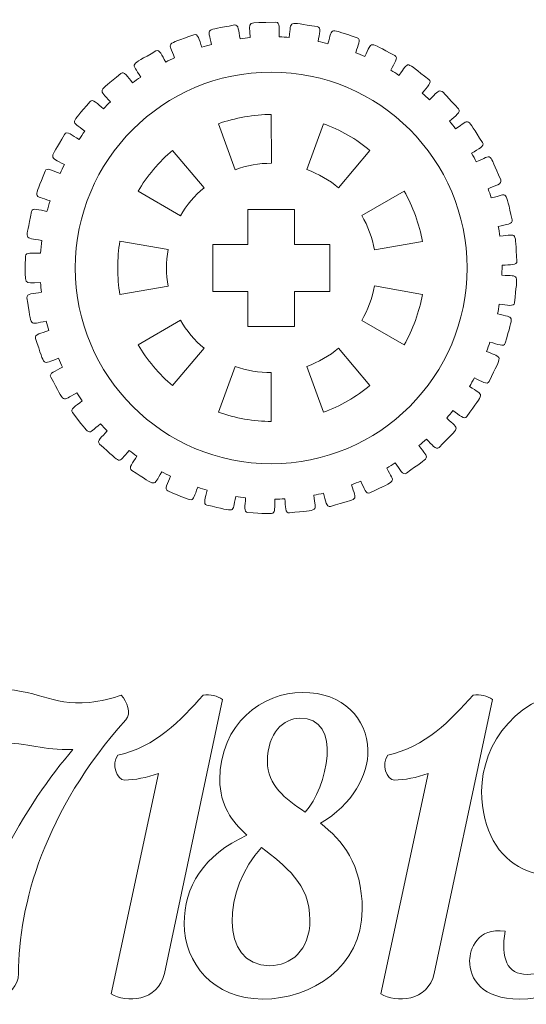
# Model space of a CAD drawing. Header units: millimetres. Extents: x -1094 to 1155, y -1556 to 1707.
# Tile 135 of 149: x 714 to 757, y 980 to 1064. Entities that reach past the tile are written whole.
import ezdxf

# ---------------------------------------------------------------- set-up
doc = ezdxf.new("R2010")
doc.units = ezdxf.units.MM
doc.header["$MEASUREMENT"] = 0
doc.layers.add('Layer 1', color=7, linetype='Continuous')

msp = doc.modelspace()

# ---------------------------------------------------------------- linework, layer by layer
at = {"layer": 'Layer 1', "color": 250, "lineweight": 9}
for points, knots in [([(714.2518, 1043.7422), (714.2518, 1044.1222), (714.8618, 1043.9922), (715.5418, 1043.9922), (715.5418, 1043.9922), (715.5718, 1044.3622), (715.6018, 1044.7322), (715.6418, 1045.1022), (715.6418, 1045.1022), (714.0618, 1045.4022), (714.2718, 1044.9222), (714.7718, 1047.5622), (714.7718, 1047.5622), (714.8418, 1047.9222), (715.4218, 1047.6922), (716.0918, 1047.5622), (716.0918, 1047.5622), (716.1718, 1047.8622), (716.2518, 1048.1722), (716.3518, 1048.4722), (716.3518, 1048.4722), (714.8818, 1049.0222), (714.9918, 1048.5222), (715.9318, 1051.0222), (715.9318, 1051.0222), (716.0618, 1051.3722), (716.5918, 1051.0522), (717.2218, 1050.8122), (717.2218, 1050.8122), (717.3318, 1051.0722), (717.4518, 1051.3222), (717.5818, 1051.5722), (717.5818, 1051.5722), (716.2318, 1052.3622), (716.2618, 1051.8522), (717.6018, 1054.1622), (717.6018, 1054.1622), (717.7918, 1054.4822), (718.2518, 1054.0722), (718.8318, 1053.7322), (718.8318, 1053.7322), (718.9918, 1053.9622), (719.1518, 1054.1922), (719.3218, 1054.4222), (719.3218, 1054.4222), (718.1218, 1055.4222), (718.0618, 1054.9122), (719.7818, 1056.9622), (719.7818, 1056.9622), (720.0218, 1057.2522), (720.4018, 1056.7722), (720.9218, 1056.3422), (720.9218, 1056.3422), (721.1118, 1056.5422), (721.3118, 1056.7422), (721.5118, 1056.9422), (721.5118, 1056.9422), (720.5018, 1058.1222), (720.3618, 1057.6322), (722.4018, 1059.3622), (722.4018, 1059.3622), (722.6818, 1059.6122), (722.9818, 1059.0722), (723.4118, 1058.5622), (723.4118, 1058.5622), (723.6418, 1058.7322), (723.8618, 1058.8922), (724.1018, 1059.0522), (724.1018, 1059.0522), (723.3118, 1060.3822), (723.0918, 1059.9222), (725.3918, 1061.2922), (725.3918, 1061.2922), (725.7118, 1061.4822), (725.9018, 1060.9122), (726.2418, 1060.3422), (726.2418, 1060.3422), (726.4918, 1060.4622), (726.7518, 1060.5922), (727.0018, 1060.7122), (727.0018, 1060.7122), (726.4518, 1062.1422), (726.1618, 1061.7322), (728.6518, 1062.6822), (728.6518, 1062.6822), (729.0018, 1062.8222), (729.1018, 1062.2222), (729.3318, 1061.6122), (729.3318, 1061.6122), (729.6018, 1061.6922), (729.8718, 1061.7722), (730.1518, 1061.8422), (730.1518, 1061.8422), (729.8518, 1063.3422), (729.4918, 1062.9822), (732.1118, 1063.5122), (732.1118, 1063.5122), (732.4718, 1063.5822), (732.4718, 1062.9822), (732.6018, 1062.3322), (732.6018, 1062.3322), (732.8818, 1062.3722), (733.1618, 1062.4022), (733.4418, 1062.4322), (733.4418, 1062.4322), (733.4018, 1063.9522), (732.9918, 1063.6622), (735.6618, 1063.7422), (735.6618, 1063.7422), (736.0318, 1063.7522), (735.9218, 1063.1622), (735.9418, 1062.5022), (735.9418, 1062.5022), (736.2218, 1062.4922), (736.5118, 1062.4722), (736.7918, 1062.4522), (736.7918, 1062.4522), (737.0018, 1063.9622), (736.5518, 1063.7422), (739.1918, 1063.3722), (739.1918, 1063.3722), (739.5618, 1063.3222), (739.3518, 1062.7522), (739.2618, 1062.1022), (739.2618, 1062.1022), (739.5418, 1062.0422), (739.8118, 1061.9822), (740.0918, 1061.9122), (740.0918, 1061.9122), (740.5518, 1063.3622), (740.0718, 1063.2222), (742.6118, 1062.4122), (742.6118, 1062.4122), (742.9618, 1062.2922), (742.6718, 1061.7722), (742.4718, 1061.1422), (742.4718, 1061.1422), (742.7318, 1061.0422), (742.9918, 1060.9322), (743.2518, 1060.8122), (743.2518, 1060.8122), (743.9518, 1062.1722), (743.4518, 1062.1222), (745.8218, 1060.8922), (745.8218, 1060.8922), (746.1518, 1060.7122), (745.7718, 1060.2422), (745.4618, 1059.6522), (745.4618, 1059.6522), (745.7018, 1059.5122), (745.9418, 1059.3622), (746.1718, 1059.2022), (746.1718, 1059.2022), (747.1018, 1060.4322), (746.6018, 1060.4622), (748.7318, 1058.8422), (748.7318, 1058.8422), (749.0318, 1058.6222), (748.5718, 1058.2222), (748.1618, 1057.6822), (748.1618, 1057.6822), (748.3718, 1057.5022), (748.5818, 1057.3122), (748.7818, 1057.1222), (748.7818, 1057.1222), (749.9218, 1058.1822), (749.4218, 1058.2922), (751.2518, 1056.3422), (751.2518, 1056.3422), (751.5118, 1056.0722), (750.9818, 1055.7522), (750.4918, 1055.2922), (750.4918, 1055.2922), (750.6718, 1055.0722), (750.8418, 1054.8522), (751.0118, 1054.6322), (751.0118, 1054.6322), (752.3118, 1055.4922), (751.8418, 1055.6922), (753.3218, 1053.4522), (753.3218, 1053.4522), (753.5218, 1053.1422), (752.9518, 1052.9122), (752.3818, 1052.5422), (752.3818, 1052.5422), (752.5218, 1052.3022), (752.6618, 1052.0522), (752.7818, 1051.8022), (752.7818, 1051.8022), (754.2218, 1052.4322), (753.7918, 1052.7122), (754.8618, 1050.2622), (754.8618, 1050.2622), (755.0118, 1049.9122), (754.4118, 1049.7822), (753.7918, 1049.5122), (753.7918, 1049.5122), (753.8818, 1049.2522), (753.9718, 1048.9922), (754.0618, 1048.7222), (754.0618, 1048.7222), (755.5818, 1049.1022), (755.2018, 1049.4422), (755.8518, 1046.8522), (755.8518, 1046.8522), (755.9418, 1046.4822), (755.3218, 1046.4622), (754.6618, 1046.2922), (754.6618, 1046.2922), (754.7118, 1046.0222), (754.7518, 1045.7422), (754.7918, 1045.4622), (754.7918, 1045.4622), (756.3618, 1045.5822), (756.0518, 1045.9922), (756.2518, 1043.3222), (756.2518, 1043.3222), (756.2718, 1042.9422), (755.6618, 1043.0222), (754.9818, 1042.9722), (754.9818, 1042.9722), (754.9818, 1042.9722), (754.9718, 1042.1322), (754.9718, 1042.1322), (754.9718, 1042.1322), (756.5418, 1041.9822), (756.2918, 1042.4422), (756.0418, 1039.7722), (756.0418, 1039.7722), (756.0118, 1039.4022), (755.4218, 1039.5822), (754.7418, 1039.6422), (754.7418, 1039.6422), (754.7018, 1039.3722), (754.6518, 1039.0922), (754.5918, 1038.8222), (754.5918, 1038.8222), (756.1118, 1038.4122), (755.9418, 1038.8922), (755.2518, 1036.3122), (755.2518, 1036.3122), (755.1518, 1035.9522), (754.6018, 1036.2322), (753.9418, 1036.4022), (753.9418, 1036.4022), (753.8518, 1036.1422), (753.7618, 1035.8722), (753.6618, 1035.6122), (753.6618, 1035.6122), (755.0818, 1034.9622), (755.0018, 1035.4622), (753.8818, 1033.0422), (753.8818, 1033.0422), (753.7218, 1032.7022), (753.2218, 1033.0622), (752.6118, 1033.3422), (752.6118, 1033.3422), (752.4818, 1033.1022), (752.3418, 1032.8522), (752.1918, 1032.6122), (752.1918, 1032.6122), (753.4818, 1031.7322), (753.4918, 1032.2422), (751.9718, 1030.0422), (751.9718, 1030.0422), (751.7618, 1029.7322), (751.3318, 1030.1722), (750.7818, 1030.5522), (750.7818, 1030.5522), (750.6118, 1030.3322), (750.4318, 1030.1222), (750.2518, 1029.9022), (750.2518, 1029.9022), (751.3618, 1028.8222), (751.4618, 1029.3222), (749.5918, 1027.4022), (749.5918, 1027.4022), (749.3318, 1027.1322), (748.9918, 1027.6422), (748.5118, 1028.1122), (748.5118, 1028.1122), (748.3018, 1027.9222), (748.0918, 1027.7322), (747.8718, 1027.5522), (747.8718, 1027.5522), (748.7818, 1026.3022), (748.9618, 1026.7822), (746.8018, 1025.2022), (746.8018, 1025.2022), (746.5018, 1024.9822), (746.2518, 1025.5422), (745.8518, 1026.0822), (745.8518, 1026.0822), (745.6218, 1025.9222), (745.3818, 1025.7822), (745.1318, 1025.6422), (745.1318, 1025.6422), (745.8218, 1024.2622), (746.0718, 1024.7022), (743.6818, 1023.5122), (743.6818, 1023.5122), (743.3418, 1023.3422), (743.1918, 1023.9322), (742.9018, 1024.5222), (742.9018, 1024.5222), (742.6418, 1024.4122), (742.3718, 1024.3122), (742.1118, 1024.2122), (742.1118, 1024.2122), (742.5518, 1022.7422), (742.8718, 1023.1322), (740.3118, 1022.3622), (740.3118, 1022.3622), (739.9618, 1022.2622), (739.9118, 1022.8522), (739.7218, 1023.4922), (739.7218, 1023.4922), (739.4418, 1023.4222), (739.1718, 1023.3722), (738.8918, 1023.3122), (738.8918, 1023.3122), (739.0718, 1021.8022), (739.4618, 1022.1222), (736.8118, 1021.8022), (736.8118, 1021.8022), (736.4418, 1021.7622), (736.4918, 1022.3522), (736.4118, 1023.0122), (736.4118, 1023.0122), (736.1218, 1022.9922), (735.8418, 1022.9822), (735.5618, 1022.9822), (735.5618, 1022.9822), (735.4918, 1021.4522), (735.9218, 1021.7122), (733.2518, 1021.8422), (733.2518, 1021.8422), (732.8818, 1021.8522), (733.0318, 1022.4322), (733.0618, 1023.0922), (733.0618, 1023.0922), (732.7818, 1023.1222), (732.5018, 1023.1622), (732.2218, 1023.2022), (732.2218, 1023.2022), (731.9018, 1021.7222), (732.3618, 1021.9022), (729.7618, 1022.4722), (729.7618, 1022.4722), (729.3918, 1022.5522), (729.6418, 1023.1022), (729.7818, 1023.7422), (729.7818, 1023.7422), (729.5118, 1023.8222), (729.2418, 1023.9022), (728.9718, 1023.9922), (728.9718, 1023.9922), (728.4018, 1022.5822), (728.8918, 1022.6822), (726.4218, 1023.6822), (726.4218, 1023.6822), (726.0718, 1023.8222), (726.4118, 1024.3222), (726.6618, 1024.9422), (726.6618, 1024.9422), (726.4018, 1025.0622), (726.1518, 1025.1922), (725.9018, 1025.3222), (725.9018, 1025.3222), (725.1018, 1024.0222), (725.6018, 1024.0322), (723.3318, 1025.4422), (723.3318, 1025.4422), (723.0118, 1025.6422), (723.4318, 1026.0822), (723.7818, 1026.6522), (723.7818, 1026.6522), (723.5518, 1026.8122), (723.3318, 1026.9822), (723.1118, 1027.1522), (723.1118, 1027.1522), (722.0818, 1025.9922), (722.5918, 1025.9222), (720.5818, 1027.6922), (720.5818, 1027.6922), (720.3018, 1027.9422), (720.7918, 1028.3122), (721.2418, 1028.8122), (721.2418, 1028.8122), (721.0418, 1029.0122), (720.8518, 1029.2122), (720.6618, 1029.4222), (720.6618, 1029.4222), (719.4518, 1028.4522), (719.9318, 1028.2922), (718.2618, 1030.3822), (718.2618, 1030.3822), (718.0218, 1030.6722), (718.5718, 1030.9522), (719.1018, 1031.3722), (719.1018, 1031.3722), (718.9318, 1031.6022), (718.7818, 1031.8322), (718.6318, 1032.0722), (718.6318, 1032.0722), (717.2618, 1031.3122), (717.7218, 1031.0822), (716.4118, 1033.4122), (716.4118, 1033.4122), (716.2318, 1033.7422), (716.8218, 1033.9322), (717.4118, 1034.2522), (717.4118, 1034.2522), (717.2918, 1034.5122), (717.1818, 1034.7622), (717.0718, 1035.0222), (717.0718, 1035.0222), (715.5918, 1034.5022), (716.0018, 1034.1922), (715.1118, 1036.7222), (715.1118, 1036.7222), (714.9918, 1037.0722), (715.6018, 1037.1522), (716.2418, 1037.3822), (716.2418, 1037.3822), (716.1618, 1037.6522), (716.0918, 1037.9222), (716.0318, 1038.1922), (716.0318, 1038.1922), (714.4818, 1037.9322), (714.8318, 1037.5622), (714.3818, 1040.1922), (714.3818, 1040.1922), (714.3218, 1040.5622), (714.9418, 1040.5422), (715.6118, 1040.6622), (715.6118, 1040.6622), (715.5818, 1040.9322), (715.5618, 1041.2122), (715.5418, 1041.4922), (715.5418, 1041.4922), (713.9718, 1041.4922), (714.2518, 1041.0622), (714.2518, 1043.7422)], [0, 0, 0, 0, 0.0089286, 0.0089286, 0.0089286, 0.0089286, 0.0178571, 0.0178571, 0.0178571, 0.0178571, 0.0267857, 0.0267857, 0.0267857, 0.0267857, 0.0357143, 0.0357143, 0.0357143, 0.0357143, 0.0446429, 0.0446429, 0.0446429, 0.0446429, 0.0535714, 0.0535714, 0.0535714, 0.0535714, 0.0625, 0.0625, 0.0625, 0.0625, 0.0714286, 0.0714286, 0.0714286, 0.0714286, 0.0803571, 0.0803571, 0.0803571, 0.0803571, 0.0892857, 0.0892857, 0.0892857, 0.0892857, 0.0982143, 0.0982143, 0.0982143, 0.0982143, 0.1071429, 0.1071429, 0.1071429, 0.1071429, 0.1160714, 0.1160714, 0.1160714, 0.1160714, 0.125, 0.125, 0.125, 0.125, 0.1339286, 0.1339286, 0.1339286, 0.1339286, 0.1428571, 0.1428571, 0.1428571, 0.1428571, 0.1517857, 0.1517857, 0.1517857, 0.1517857, 0.1607143, 0.1607143, 0.1607143, 0.1607143, 0.1696429, 0.1696429, 0.1696429, 0.1696429, 0.1785714, 0.1785714, 0.1785714, 0.1785714, 0.1875, 0.1875, 0.1875, 0.1875, 0.1964286, 0.1964286, 0.1964286, 0.1964286, 0.2053571, 0.2053571, 0.2053571, 0.2053571, 0.2142857, 0.2142857, 0.2142857, 0.2142857, 0.2232143, 0.2232143, 0.2232143, 0.2232143, 0.2321429, 0.2321429, 0.2321429, 0.2321429, 0.2410714, 0.2410714, 0.2410714, 0.2410714, 0.25, 0.25, 0.25, 0.25, 0.2589286, 0.2589286, 0.2589286, 0.2589286, 0.2678571, 0.2678571, 0.2678571, 0.2678571, 0.2767857, 0.2767857, 0.2767857, 0.2767857, 0.2857143, 0.2857143, 0.2857143, 0.2857143, 0.2946429, 0.2946429, 0.2946429, 0.2946429, 0.3035714, 0.3035714, 0.3035714, 0.3035714, 0.3125, 0.3125, 0.3125, 0.3125, 0.3214286, 0.3214286, 0.3214286, 0.3214286, 0.3303571, 0.3303571, 0.3303571, 0.3303571, 0.3392857, 0.3392857, 0.3392857, 0.3392857, 0.3482143, 0.3482143, 0.3482143, 0.3482143, 0.3571429, 0.3571429, 0.3571429, 0.3571429, 0.3660714, 0.3660714, 0.3660714, 0.3660714, 0.375, 0.375, 0.375, 0.375, 0.3839286, 0.3839286, 0.3839286, 0.3839286, 0.3928571, 0.3928571, 0.3928571, 0.3928571, 0.4017857, 0.4017857, 0.4017857, 0.4017857, 0.4107143, 0.4107143, 0.4107143, 0.4107143, 0.4196429, 0.4196429, 0.4196429, 0.4196429, 0.4285714, 0.4285714, 0.4285714, 0.4285714, 0.4375, 0.4375, 0.4375, 0.4375, 0.4464286, 0.4464286, 0.4464286, 0.4464286, 0.4553571, 0.4553571, 0.4553571, 0.4553571, 0.4642857, 0.4642857, 0.4642857, 0.4642857, 0.4732143, 0.4732143, 0.4732143, 0.4732143, 0.4821429, 0.4821429, 0.4821429, 0.4821429, 0.4910714, 0.4910714, 0.4910714, 0.4910714, 0.5, 0.5, 0.5, 0.5, 0.5089286, 0.5089286, 0.5089286, 0.5089286, 0.5178571, 0.5178571, 0.5178571, 0.5178571, 0.5267857, 0.5267857, 0.5267857, 0.5267857, 0.5357143, 0.5357143, 0.5357143, 0.5357143, 0.5446429, 0.5446429, 0.5446429, 0.5446429, 0.5535714, 0.5535714, 0.5535714, 0.5535714, 0.5625, 0.5625, 0.5625, 0.5625, 0.5714286, 0.5714286, 0.5714286, 0.5714286, 0.5803571, 0.5803571, 0.5803571, 0.5803571, 0.5892857, 0.5892857, 0.5892857, 0.5892857, 0.5982143, 0.5982143, 0.5982143, 0.5982143, 0.6071429, 0.6071429, 0.6071429, 0.6071429, 0.6160714, 0.6160714, 0.6160714, 0.6160714, 0.625, 0.625, 0.625, 0.625, 0.6339286, 0.6339286, 0.6339286, 0.6339286, 0.6428571, 0.6428571, 0.6428571, 0.6428571, 0.6517857, 0.6517857, 0.6517857, 0.6517857, 0.6607143, 0.6607143, 0.6607143, 0.6607143, 0.6696429, 0.6696429, 0.6696429, 0.6696429, 0.6785714, 0.6785714, 0.6785714, 0.6785714, 0.6875, 0.6875, 0.6875, 0.6875, 0.6964286, 0.6964286, 0.6964286, 0.6964286, 0.7053571, 0.7053571, 0.7053571, 0.7053571, 0.7142857, 0.7142857, 0.7142857, 0.7142857, 0.7232143, 0.7232143, 0.7232143, 0.7232143, 0.7321429, 0.7321429, 0.7321429, 0.7321429, 0.7410714, 0.7410714, 0.7410714, 0.7410714, 0.75, 0.75, 0.75, 0.75, 0.7589286, 0.7589286, 0.7589286, 0.7589286, 0.7678571, 0.7678571, 0.7678571, 0.7678571, 0.7767857, 0.7767857, 0.7767857, 0.7767857, 0.7857143, 0.7857143, 0.7857143, 0.7857143, 0.7946429, 0.7946429, 0.7946429, 0.7946429, 0.8035714, 0.8035714, 0.8035714, 0.8035714, 0.8125, 0.8125, 0.8125, 0.8125, 0.8214286, 0.8214286, 0.8214286, 0.8214286, 0.8303571, 0.8303571, 0.8303571, 0.8303571, 0.8392857, 0.8392857, 0.8392857, 0.8392857, 0.8482143, 0.8482143, 0.8482143, 0.8482143, 0.8571429, 0.8571429, 0.8571429, 0.8571429, 0.8660714, 0.8660714, 0.8660714, 0.8660714, 0.875, 0.875, 0.875, 0.875, 0.8839286, 0.8839286, 0.8839286, 0.8839286, 0.8928571, 0.8928571, 0.8928571, 0.8928571, 0.9017857, 0.9017857, 0.9017857, 0.9017857, 0.9107143, 0.9107143, 0.9107143, 0.9107143, 0.9196429, 0.9196429, 0.9196429, 0.9196429, 0.9285714, 0.9285714, 0.9285714, 0.9285714, 0.9375, 0.9375, 0.9375, 0.9375, 0.9464286, 0.9464286, 0.9464286, 0.9464286, 0.9553571, 0.9553571, 0.9553571, 0.9553571, 0.9642857, 0.9642857, 0.9642857, 0.9642857, 0.9732143, 0.9732143, 0.9732143, 0.9732143, 0.9821429, 0.9821429, 0.9821429, 0.9821429, 1, 1, 1, 1]), ([(735.2718, 1051.6922), (734.2318, 1051.6922), (733.1518, 1051.5022), (732.1818, 1051.1422), (732.1818, 1051.1422), (732.1818, 1051.1422), (730.7618, 1055.0722), (730.7618, 1055.0722), (730.7618, 1055.0722), (732.1118, 1055.5622), (733.8118, 1055.8622), (735.2618, 1055.8622), (735.2618, 1055.8622), (735.2618, 1055.8622), (735.2718, 1051.6922), (735.2718, 1051.6922)], [0, 0, 0, 0, 0.2, 0.2, 0.2, 0.2, 0.4, 0.4, 0.4, 0.4, 0.6, 0.6, 0.6, 0.6, 1, 1, 1, 1]), ([(741.0118, 1049.5822), (740.2218, 1050.2522), (739.2718, 1050.8022), (738.3018, 1051.1522), (738.3018, 1051.1522), (738.3018, 1051.1522), (739.7318, 1055.0722), (739.7318, 1055.0722), (739.7318, 1055.0722), (741.0918, 1054.5822), (742.5918, 1053.7222), (743.6918, 1052.7922), (743.6918, 1052.7922), (743.6918, 1052.7922), (741.0118, 1049.5822), (741.0118, 1049.5822)], [0, 0, 0, 0, 0.2, 0.2, 0.2, 0.2, 0.4, 0.4, 0.4, 0.4, 0.6, 0.6, 0.6, 0.6, 1, 1, 1, 1]), ([(727.4918, 1047.2022), (727.4918, 1047.2022), (723.8818, 1049.3022), (723.8818, 1049.3022), (723.8818, 1049.3022), (724.6018, 1050.5522), (725.7118, 1051.8722), (726.8218, 1052.7922), (726.8218, 1052.7922), (726.8218, 1052.7922), (729.5118, 1049.6022), (729.5118, 1049.6022), (729.5118, 1049.6022), (728.7118, 1048.9422), (728.0118, 1048.1022), (727.4918, 1047.2022)], [0, 0, 0, 0, 0.2, 0.2, 0.2, 0.2, 0.4, 0.4, 0.4, 0.4, 0.6, 0.6, 0.6, 0.6, 1, 1, 1, 1]), ([(744.0718, 1044.2822), (743.8918, 1045.3022), (743.5118, 1046.3322), (742.9918, 1047.2322), (742.9918, 1047.2322), (742.9918, 1047.2322), (746.6118, 1049.3022), (746.6118, 1049.3022), (746.6118, 1049.3022), (747.3418, 1048.0622), (747.9318, 1046.4322), (748.1718, 1045.0122), (748.1718, 1045.0122), (748.1718, 1045.0122), (744.0718, 1044.2822), (744.0718, 1044.2822)], [0, 0, 0, 0, 0.2, 0.2, 0.2, 0.2, 0.4, 0.4, 0.4, 0.4, 0.6, 0.6, 0.6, 0.6, 1, 1, 1, 1]), ([(740.2518, 1044.7422), (740.2518, 1044.7422), (740.2518, 1040.7422), (740.2518, 1040.7422), (740.2518, 1040.7422), (740.2518, 1040.7422), (737.2518, 1040.7422), (737.2518, 1040.7422), (737.2518, 1040.7422), (737.2518, 1040.7422), (737.2518, 1037.7422), (737.2518, 1037.7422), (737.2518, 1037.7422), (737.2518, 1037.7422), (733.2518, 1037.7422), (733.2518, 1037.7422), (733.2518, 1037.7422), (733.2518, 1037.7422), (733.2518, 1040.7422), (733.2518, 1040.7422), (733.2518, 1040.7422), (733.2518, 1040.7422), (730.2518, 1040.7422), (730.2518, 1040.7422), (730.2518, 1040.7422), (730.2518, 1040.7422), (730.2518, 1044.7422), (730.2518, 1044.7422), (730.2518, 1044.7422), (730.2518, 1044.7422), (733.2518, 1044.7422), (733.2518, 1044.7422), (733.2518, 1044.7422), (733.2518, 1044.7422), (733.2518, 1047.7422), (733.2518, 1047.7422), (733.2518, 1047.7422), (733.2518, 1047.7422), (737.2518, 1047.7422), (737.2518, 1047.7422), (737.2518, 1047.7422), (737.2518, 1047.7422), (737.2518, 1044.7422), (737.2518, 1044.7422), (737.2518, 1044.7422), (737.2518, 1044.7422), (740.2518, 1044.7422), (740.2518, 1044.7422)], [0, 0, 0, 0, 0.0769231, 0.0769231, 0.0769231, 0.0769231, 0.1538462, 0.1538462, 0.1538462, 0.1538462, 0.2307692, 0.2307692, 0.2307692, 0.2307692, 0.3076923, 0.3076923, 0.3076923, 0.3076923, 0.3846154, 0.3846154, 0.3846154, 0.3846154, 0.4615385, 0.4615385, 0.4615385, 0.4615385, 0.5384615, 0.5384615, 0.5384615, 0.5384615, 0.6153846, 0.6153846, 0.6153846, 0.6153846, 0.6923077, 0.6923077, 0.6923077, 0.6923077, 0.7692308, 0.7692308, 0.7692308, 0.7692308, 0.8461538, 0.8461538, 0.8461538, 0.8461538, 1, 1, 1, 1]), ([(726.4418, 1044.3122), (726.2618, 1043.2822), (726.2618, 1042.1922), (726.4418, 1041.1722), (726.4418, 1041.1722), (726.4418, 1041.1722), (722.3318, 1040.4622), (722.3318, 1040.4622), (722.3318, 1040.4622), (722.0718, 1041.8822), (722.0718, 1043.6022), (722.3318, 1045.0222), (722.3318, 1045.0222), (722.3318, 1045.0222), (726.4418, 1044.3122), (726.4418, 1044.3122)], [0, 0, 0, 0, 0.2, 0.2, 0.2, 0.2, 0.4, 0.4, 0.4, 0.4, 0.6, 0.6, 0.6, 0.6, 1, 1, 1, 1]), ([(742.9918, 1038.2522), (743.5118, 1039.1522), (743.8918, 1040.1822), (744.0718, 1041.2022), (744.0718, 1041.2022), (744.0718, 1041.2022), (748.1718, 1040.4722), (748.1718, 1040.4722), (748.1718, 1040.4722), (747.9318, 1039.0422), (747.3418, 1037.4222), (746.6118, 1036.1722), (746.6118, 1036.1722), (746.6118, 1036.1722), (742.9918, 1038.2522), (742.9918, 1038.2522)], [0, 0, 0, 0, 0.2, 0.2, 0.2, 0.2, 0.4, 0.4, 0.4, 0.4, 0.6, 0.6, 0.6, 0.6, 1, 1, 1, 1]), ([(727.4918, 1038.2822), (728.0118, 1037.3822), (728.7118, 1036.5422), (729.5118, 1035.8722), (729.5118, 1035.8722), (729.5118, 1035.8722), (726.8218, 1032.6822), (726.8218, 1032.6822), (726.8218, 1032.6822), (725.7118, 1033.6122), (724.6018, 1034.9322), (723.8818, 1036.1822), (723.8818, 1036.1822), (723.8818, 1036.1822), (727.4918, 1038.2822), (727.4918, 1038.2822)], [0, 0, 0, 0, 0.2, 0.2, 0.2, 0.2, 0.4, 0.4, 0.4, 0.4, 0.6, 0.6, 0.6, 0.6, 1, 1, 1, 1]), ([(738.3018, 1034.3222), (739.2718, 1034.6822), (740.2218, 1035.2222), (741.0118, 1035.8922), (741.0118, 1035.8922), (741.0118, 1035.8922), (743.6918, 1032.6922), (743.6918, 1032.6922), (743.6918, 1032.6922), (742.5818, 1031.7622), (741.0918, 1030.9022), (739.7318, 1030.4122), (739.7318, 1030.4122), (739.7318, 1030.4122), (738.3018, 1034.3222), (738.3018, 1034.3222)], [0, 0, 0, 0, 0.2, 0.2, 0.2, 0.2, 0.4, 0.4, 0.4, 0.4, 0.6, 0.6, 0.6, 0.6, 1, 1, 1, 1]), ([(732.1718, 1034.3322), (733.1518, 1033.9822), (734.2218, 1033.7922), (735.2618, 1033.7922), (735.2618, 1033.7922), (735.2618, 1033.7922), (735.2618, 1029.6222), (735.2618, 1029.6222), (735.2618, 1029.6222), (733.8118, 1029.6122), (732.1118, 1029.9122), (730.7618, 1030.4122), (730.7618, 1030.4122), (730.7618, 1030.4122), (732.1718, 1034.3322), (732.1718, 1034.3322)], [0, 0, 0, 0, 0.2, 0.2, 0.2, 0.2, 0.4, 0.4, 0.4, 0.4, 0.6, 0.6, 0.6, 0.6, 1, 1, 1, 1]), ([(713.6618, 982.4222), (713.6618, 988.2922), (715.8718, 996.3222), (722.8218, 1004.1222), (722.8218, 1004.1222), (723.3318, 1004.6622), (722.9518, 1005.6522), (722.4418, 1006.2222), (722.4418, 1006.2222), (721.7718, 1005.9922), (720.6518, 1005.6822), (719.7318, 1005.6122), (719.7318, 1005.6122), (716.2418, 1005.3122), (715.4918, 1006.7722), (711.2618, 1006.7722), (711.2618, 1006.7722), (708.8518, 1006.7722), (707.0218, 1004.3622), (707.9718, 1001.1422), (707.9718, 1001.1422), (708.7818, 1001.6122), (710.5118, 1002.1622), (711.8718, 1002.1622), (711.8718, 1002.1622), (714.6818, 1002.1622), (715.6618, 1001.4822), (718.3118, 1001.5822), (718.3118, 1001.5822), (714.4818, 997.1722), (709.1218, 988.4622), (709.1218, 980.7022), (709.1218, 980.7022), (710.4718, 979.8022), (713.6618, 980.2322), (713.6618, 982.4222)], [0, 0, 0, 0, 0.1, 0.1, 0.1, 0.1, 0.2, 0.2, 0.2, 0.2, 0.3, 0.3, 0.3, 0.3, 0.4, 0.4, 0.4, 0.4, 0.5, 0.5, 0.5, 0.5, 0.6, 0.6, 0.6, 0.6, 0.7, 0.7, 0.7, 0.7, 0.8, 0.8, 0.8, 0.8, 1, 1, 1, 1]), ([(756.4818, 980.2522), (764.0418, 980.2522), (768.5518, 990.2222), (768.5518, 998.1222), (768.5518, 998.1222), (768.5518, 1002.8022), (766.5818, 1006.6622), (762.2118, 1006.6622), (762.2118, 1006.6622), (756.2818, 1006.6622), (753.2318, 1001.9522), (753.2318, 998.0222), (753.2318, 998.0222), (753.2318, 991.2822), (759.1718, 988.7922), (763.6718, 992.7322), (763.6718, 992.7322), (762.7918, 987.4422), (760.5118, 982.3622), (757.1218, 982.3622), (757.1218, 982.3622), (755.3618, 982.3622), (754.8918, 983.7522), (755.2318, 986.0522), (755.2318, 986.0522), (752.8518, 986.4322), (752.2118, 984.4222), (752.2118, 983.5422), (752.2118, 983.5422), (752.2118, 981.9522), (753.2318, 980.2522), (756.4818, 980.2522)], [0, 0, 0, 0, 0.1111111, 0.1111111, 0.1111111, 0.1111111, 0.2222222, 0.2222222, 0.2222222, 0.2222222, 0.3333333, 0.3333333, 0.3333333, 0.3333333, 0.4444444, 0.4444444, 0.4444444, 0.4444444, 0.5555556, 0.5555556, 0.5555556, 0.5555556, 0.6666667, 0.6666667, 0.6666667, 0.6666667, 0.7777778, 0.7777778, 0.7777778, 0.7777778, 1, 1, 1, 1]), ([(731.1018, 1005.8522), (730.6318, 1006.1922), (730.0818, 1006.3222), (729.4418, 1006.2222), (729.4418, 1006.2222), (727.5418, 1004.0922), (725.3418, 1001.7822), (722.1518, 1001.1022), (722.1518, 1001.1022), (721.5418, 1000.3222), (722.0818, 998.9722), (722.7318, 998.9722), (722.7318, 998.9722), (723.5818, 998.9722), (724.6318, 999.1722), (725.6118, 999.5422), (725.6118, 999.5422), (725.6118, 999.5422), (721.5818, 980.7022), (721.5818, 980.7022), (721.5818, 980.7022), (722.8118, 979.8822), (725.6118, 980.0522), (726.1218, 982.4222), (726.1218, 982.4222), (726.1218, 982.4222), (731.1018, 1005.8522), (731.1018, 1005.8522)], [0, 0, 0, 0, 0.125, 0.125, 0.125, 0.125, 0.25, 0.25, 0.25, 0.25, 0.375, 0.375, 0.375, 0.375, 0.5, 0.5, 0.5, 0.5, 0.625, 0.625, 0.625, 0.625, 0.75, 0.75, 0.75, 0.75, 1, 1, 1, 1]), ([(743.5118, 1001.5422), (743.4418, 1004.2222), (741.4418, 1006.4622), (737.9218, 1006.4622), (737.9218, 1006.4622), (734.5218, 1006.4622), (730.8618, 1003.7822), (730.8618, 999.0022), (730.8618, 999.0022), (730.8618, 996.8322), (731.8818, 995.4422), (733.1718, 994.2622), (733.1718, 994.2622), (729.4718, 992.5622), (727.8118, 989.8222), (727.8118, 986.7022), (727.8118, 986.7022), (727.8118, 983.3122), (730.3218, 980.2522), (734.5218, 980.2522), (734.5218, 980.2522), (738.6918, 980.2522), (743.0318, 983.0022), (743.0318, 987.8822), (743.0318, 987.8822), (743.0318, 991.8222), (741.3118, 993.8222), (739.4718, 995.2722), (739.4718, 995.2722), (742.1918, 996.9022), (743.5818, 999.3822), (743.5118, 1001.5422)], [0, 0, 0, 0, 0.1111111, 0.1111111, 0.1111111, 0.1111111, 0.2222222, 0.2222222, 0.2222222, 0.2222222, 0.3333333, 0.3333333, 0.3333333, 0.3333333, 0.4444444, 0.4444444, 0.4444444, 0.4444444, 0.5555556, 0.5555556, 0.5555556, 0.5555556, 0.6666667, 0.6666667, 0.6666667, 0.6666667, 0.7777778, 0.7777778, 0.7777778, 0.7777778, 1, 1, 1, 1]), ([(754.1618, 1005.8522), (753.6818, 1006.1922), (753.1418, 1006.3222), (752.5018, 1006.2222), (752.5018, 1006.2222), (750.6018, 1004.0922), (748.4018, 1001.7822), (745.2118, 1001.1022), (745.2118, 1001.1022), (744.6018, 1000.3222), (745.1418, 998.9722), (745.7818, 998.9722), (745.7818, 998.9722), (746.6318, 998.9722), (747.6818, 999.1722), (748.6718, 999.5422), (748.6718, 999.5422), (748.6718, 999.5422), (744.6318, 980.7022), (744.6318, 980.7022), (744.6318, 980.7022), (745.8618, 979.8822), (748.6718, 980.0522), (749.1718, 982.4222), (749.1718, 982.4222), (749.1718, 982.4222), (754.1618, 1005.8522), (754.1618, 1005.8522)], [0, 0, 0, 0, 0.125, 0.125, 0.125, 0.125, 0.25, 0.25, 0.25, 0.25, 0.375, 0.375, 0.375, 0.375, 0.5, 0.5, 0.5, 0.5, 0.625, 0.625, 0.625, 0.625, 0.75, 0.75, 0.75, 0.75, 1, 1, 1, 1]), ([(734.9318, 1000.5622), (734.9318, 1003.0422), (736.3218, 1004.2222), (737.6818, 1004.2622), (737.6818, 1004.2622), (741.4118, 1004.3222), (740.0518, 998.3222), (738.1518, 996.2222), (738.1518, 996.2222), (736.4218, 997.4122), (734.9318, 998.4922), (734.9318, 1000.5622)], [0, 0, 0, 0, 0.25, 0.25, 0.25, 0.25, 0.5, 0.5, 0.5, 0.5, 1, 1, 1, 1]), ([(738.5618, 987.0022), (738.5618, 984.3922), (736.9018, 983.1022), (735.1418, 983.1022), (735.1418, 983.1022), (730.7118, 983.1022), (731.1818, 989.7522), (734.4218, 993.2122), (734.4218, 993.2122), (736.4618, 991.6122), (738.5618, 990.1222), (738.5618, 987.0022)], [0, 0, 0, 0, 0.25, 0.25, 0.25, 0.25, 0.5, 0.5, 0.5, 0.5, 1, 1, 1, 1])]:
    msp.add_open_spline(points, degree=3, knots=knots, dxfattribs=at)
at = {"layer": 'Layer 1', "color": 242, "lineweight": 9}
msp.add_open_spline([(735.2518, 1026.0022), (744.4918, 1026.0022), (751.9918, 1033.5022), (751.9918, 1042.7422), (751.9918, 1042.7422), (751.9918, 1051.9822), (744.4918, 1059.4822), (735.2518, 1059.4822), (735.2518, 1059.4822), (726.0118, 1059.4822), (718.5118, 1051.9822), (718.5118, 1042.7422), (718.5118, 1042.7422), (718.5118, 1033.5022), (726.0118, 1026.0022), (735.2518, 1026.0022)], degree=3, knots=[0, 0, 0, 0, 0.2, 0.2, 0.2, 0.2, 0.4, 0.4, 0.4, 0.4, 0.6, 0.6, 0.6, 0.6, 1, 1, 1, 1], dxfattribs=at)

doc.saveas('drawing.dxf')
